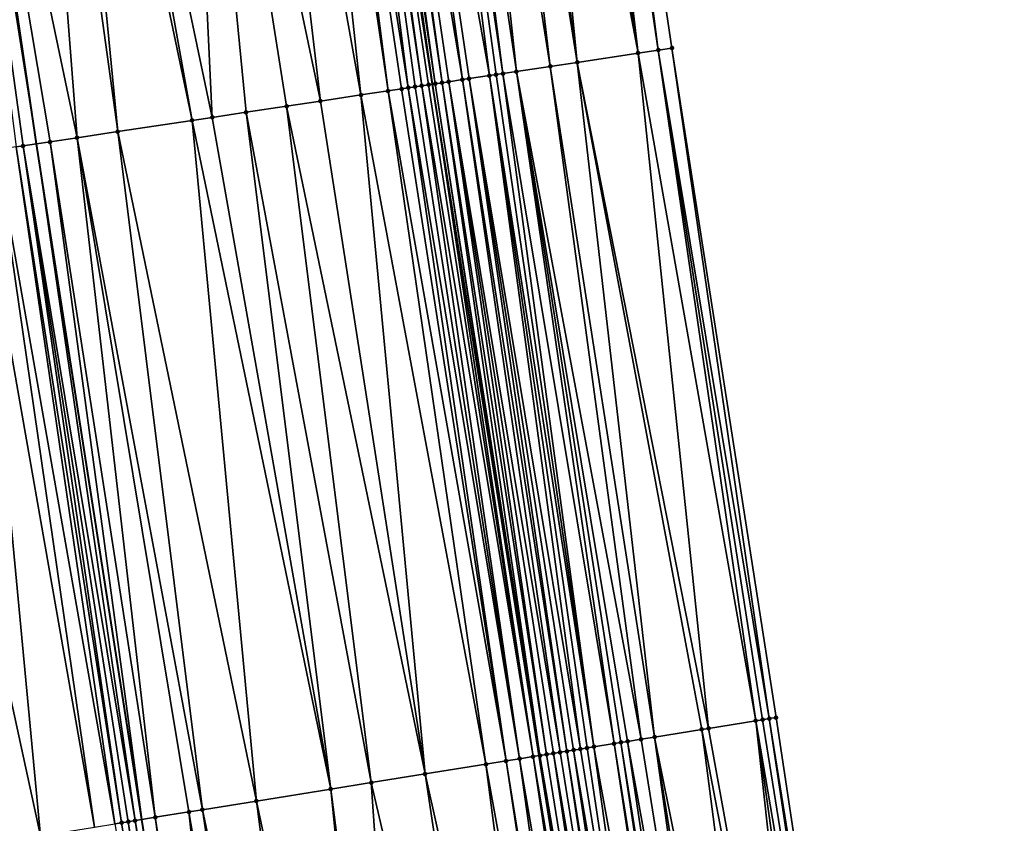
# Model space of a CAD drawing. Header units: feet. Extents: x 2004186 to 2014793, y 836912 to 864902.
# Tile 84 of 256: x 2010628 to 2010657, y 839457 to 839480. Entities that reach past the tile are written whole.
import ezdxf

# ---------------------------------------------------------------- set-up
doc = ezdxf.new("R2010")
doc.units = ezdxf.units.FT
doc.header["$LTSCALE"] = 100
doc.header["$MEASUREMENT"] = 0
for name, color, linetype, lineweight in [('EP_Travel Lane', 5, 'Continuous', 40), ('GPL_Skip Line', 2, 'Continuous', 40), ('Road Shots', 4, 'Continuous', 200), ('Road X-Section', 30, 'Continuous', 13)]:
    doc.layers.add(name, color=color, linetype=linetype, lineweight=lineweight)
doc.layers.add('I-77 SB_MM21-27-Surface-Border', color=7, linetype='Continuous')
doc.layers.add('I-77 SB_MM21-27-Surface-TIN', color=7, linetype='Continuous')

msp = doc.modelspace()

# ---------------------------------------------------------------- linework, layer by layer
at = {"layer": 'EP_Travel Lane'}
msp.add_polyline3d([(2010675.636717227, 839261.3494361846, 326.7122973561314), (2010672.354242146, 839281.0745294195, 326.5003565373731), (2010669.085670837, 839300.8000136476, 326.3018225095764), (2010665.830294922, 839320.5312028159, 326.1012947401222), (2010662.574861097, 839340.2627542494, 325.9362546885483), (2010659.319485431, 839359.9939531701, 325.7427603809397), (2010656.063860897, 839379.7266605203, 325.5966223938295), (2010652.870079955, 839399.4250746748, 325.419363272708), (2010649.726479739, 839419.1671510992, 325.2731830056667), (2010646.581515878, 839438.917807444, 325.2000509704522), (2010643.436565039, 839458.6683820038, 325.1603194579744), (2010640.309453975, 839478.3069247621, 325.1465080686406), (2010637.258685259, 839498.0143737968, 325.1346161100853), (2010634.285256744, 839517.7921440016, 325.1025003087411), (2010631.31188335, 839537.5695475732, 325.069637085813), (2010628.338570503, 839557.3465484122, 325.0835515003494), (2010625.365234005, 839577.1237158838, 325.0686312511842)], dxfattribs=at)
at = {"layer": 'GPL_Skip Line'}
msp.add_polyline3d([(2010664.098560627, 839259.445326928, 326.8211748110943), (2010660.840516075, 839279.1742020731, 326.625191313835), (2010657.582628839, 839298.9021246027, 326.4593869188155), (2010654.324393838, 839318.6321529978, 326.2020592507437), (2010651.065997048, 839338.3631610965, 326.0437381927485), (2010647.807691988, 839358.093613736, 325.8139420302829), (2010644.549120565, 839377.8256793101, 325.6831886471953), (2010641.326412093, 839397.5626936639, 325.4906434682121), (2010638.146968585, 839417.3070960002, 325.3323964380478), (2010634.974636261, 839437.0533237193, 325.2810122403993), (2010631.802343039, 839456.7993080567, 325.2339669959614), (2010628.72481108, 839476.5604939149, 325.2527992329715), (2010625.792221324, 839496.3439759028, 325.2310176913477), (2010622.909082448, 839516.1349918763, 325.2389631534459), (2010620.026045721, 839535.9253066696, 325.2180264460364), (2010617.143034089, 839555.7154491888, 325.262431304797), (2010614.259937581, 839575.5061743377, 325.2485393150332)], dxfattribs=at)
at = {"layer": 'I-77 SB_MM21-27-Surface-Border', "color": 3, "linetype": 'ByBlock', "lineweight": -2}
msp.add_polyline3d([(2010631.676201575, 839578.0426579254, 324.7779031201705), (2010634.361235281, 839558.2241436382, 324.8098900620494), (2010637.837976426, 839538.5205185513, 324.7769860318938), (2010641.116946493, 839518.7871018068, 324.7860953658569), (2010644.395867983, 839499.0540185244, 324.7989691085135), (2010647.314761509, 839479.3629469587, 324.8279164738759), (2010650.36434528, 839459.7812659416, 324.8460414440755), (2010653.339320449, 839440.0026246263, 324.8851372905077), (2010656.51172257, 839420.2559624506, 324.9747083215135), (2010659.689402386, 839400.5225252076, 325.1236929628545), (2010662.900996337, 839380.8536592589, 325.2808585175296), (2010665.96240501, 839361.0880098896, 325.4534955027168), (2010669.023398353, 839341.3248755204, 325.63304337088), (2010672.281859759, 839321.5934761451, 325.7982057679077), (2010674.948175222, 839301.7653080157, 326.0432848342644), (2010677.811161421, 839281.9737030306, 326.266326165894), (2010681.464059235, 839262.3087996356, 326.4659894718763)], dxfattribs=at)
at = {"layer": 'I-77 SB_MM21-27-Surface-TIN', "color": 128, "linetype": 'ByBlock', "lineweight": -2}
for points in [[(2010644.000045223, 839498.9963614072, 324.8204154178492), (2010643.406311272, 839498.9098744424, 324.8478878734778), (2010646.325933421, 839479.2138865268, 324.8795639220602)], [(2010644.395867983, 839499.0540185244, 324.7989691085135), (2010644.000045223, 839498.9963614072, 324.8204154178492), (2010646.91923036, 839479.303322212, 324.8458949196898)], [(2010644.000045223, 839498.9963614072, 324.8204154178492), (2010646.325933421, 839479.2138865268, 324.8795639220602), (2010646.91923036, 839479.303322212, 324.8458949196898)], [(2010644.395867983, 839499.0540185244, 324.7989691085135), (2010646.91923036, 839479.303322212, 324.8458949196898), (2010647.314761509, 839479.3629469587, 324.8279164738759)], [(2010642.614665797, 839498.794559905, 324.8896740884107), (2010641.823020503, 839498.6792441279, 324.9269455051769), (2010644.546043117, 839478.9455760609, 324.9646447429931)], [(2010643.406311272, 839498.9098744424, 324.8478878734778), (2010642.614665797, 839498.794559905, 324.8896740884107), (2010646.325933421, 839479.2138865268, 324.8795639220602)], [(2010642.614665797, 839498.794559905, 324.8896740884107), (2010644.546043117, 839478.9455760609, 324.9646447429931), (2010646.325933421, 839479.2138865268, 324.8795639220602)], [(2010640.635552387, 839498.5062716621, 324.9872227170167), (2010639.843907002, 839498.3909565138, 325.026784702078), (2010642.766152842, 839478.6772654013, 325.0488204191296)], [(2010641.427197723, 839498.6215871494, 324.9488962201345), (2010640.635552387, 839498.5062716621, 324.9872227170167), (2010643.75498087, 839478.8263262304, 324.9990267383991)], [(2010640.635552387, 839498.5062716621, 324.9872227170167), (2010642.766152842, 839478.6772654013, 325.0488204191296), (2010643.75498087, 839478.8263262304, 324.9990267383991)], [(2010641.823020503, 839498.6792441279, 324.9269455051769), (2010641.427197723, 839498.6215871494, 324.9488962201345), (2010644.546043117, 839478.9455760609, 324.9646447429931)], [(2010641.427197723, 839498.6215871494, 324.9488962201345), (2010643.75498087, 839478.8263262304, 324.9990267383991), (2010644.546043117, 839478.9455760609, 324.9646447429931)], [(2010638.458527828, 839498.1891532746, 325.0897177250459), (2010637.864793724, 839498.1026673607, 325.1210172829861), (2010641.184028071, 839478.4387675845, 325.1261986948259)], [(2010639.448084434, 839498.3332980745, 325.0434146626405), (2010638.458527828, 839498.1891532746, 325.0897177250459), (2010641.975090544, 839478.5580159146, 325.0848090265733)], [(2010638.458527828, 839498.1891532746, 325.0897177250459), (2010641.381793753, 839478.4685792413, 325.113863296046), (2010641.975090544, 839478.5580159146, 325.0848090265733)], [(2010638.458527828, 839498.1891532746, 325.0897177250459), (2010641.184028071, 839478.4387675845, 325.1261986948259), (2010641.381793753, 839478.4685792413, 325.113863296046)], [(2010639.843907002, 839498.3909565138, 325.026784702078), (2010639.448084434, 839498.3332980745, 325.0434146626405), (2010642.370621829, 839478.6176397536, 325.062590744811)], [(2010639.448084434, 839498.3332980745, 325.0434146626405), (2010642.172856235, 839478.5878275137, 325.0722021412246), (2010642.370621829, 839478.6176397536, 325.062590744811)], [(2010639.448084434, 839498.3332980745, 325.0434146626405), (2010641.975090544, 839478.5580159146, 325.0848090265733), (2010642.172856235, 839478.5878275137, 325.0722021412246)], [(2010639.843907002, 839498.3909565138, 325.026784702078), (2010642.370621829, 839478.6176397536, 325.062590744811), (2010642.766152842, 839478.6772654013, 325.0488204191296)], [(2010634.698216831, 839497.641374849, 325.1630125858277), (2010638.217546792, 839477.9915664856, 325.1886515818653), (2010636.083593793, 839497.8431932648, 325.155354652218)], [(2010636.479415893, 839497.9008549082, 325.1503943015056), (2010636.083593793, 839497.8431932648, 325.155354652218), (2010639.008608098, 839478.1108225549, 325.1834073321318)], [(2010636.083593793, 839497.8431932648, 325.155354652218), (2010638.217546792, 839477.9915664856, 325.1886515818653), (2010639.008608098, 839478.1108225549, 325.1834073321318)], [(2010637.07314933, 839497.987345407, 325.1357932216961), (2010636.479415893, 839497.9008549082, 325.1503943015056), (2010639.601904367, 839478.2002626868, 325.1705055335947)], [(2010636.479415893, 839497.9008549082, 325.1503943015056), (2010639.404138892, 839478.1704496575, 325.176431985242), (2010639.601904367, 839478.2002626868, 325.1705055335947)], [(2010636.479415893, 839497.9008549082, 325.1503943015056), (2010639.008608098, 839478.1108225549, 325.1834073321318), (2010639.404138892, 839478.1704496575, 325.176431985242)], [(2010637.07314933, 839497.987345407, 325.1357932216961), (2010639.997435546, 839478.2598872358, 325.1516041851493), (2010637.258685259, 839498.0143737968, 325.1346161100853)], [(2010637.07314933, 839497.987345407, 325.1357932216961), (2010639.799669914, 839478.2300752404, 325.162358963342), (2010639.997435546, 839478.2598872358, 325.1516041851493)], [(2010637.07314933, 839497.987345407, 325.1357932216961), (2010639.601904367, 839478.2002626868, 325.1705055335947), (2010639.799669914, 839478.2300752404, 325.162358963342)], [(2010637.468971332, 839498.0450077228, 325.1332819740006), (2010637.258685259, 839498.0143737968, 325.1346161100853), (2010640.309453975, 839478.3069247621, 325.1465080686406)], [(2010640.195201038, 839478.2897001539, 325.1451591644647), (2010640.309453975, 839478.3069247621, 325.1465080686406), (2010637.258685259, 839498.0143737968, 325.1346161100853)], [(2010640.195201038, 839478.2897001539, 325.1451591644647), (2010637.258685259, 839498.0143737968, 325.1346161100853), (2010639.997435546, 839478.2598872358, 325.1516041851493)], [(2010637.66688245, 839498.0738380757, 325.1290950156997), (2010637.468971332, 839498.0450077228, 325.1332819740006), (2010640.392966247, 839478.3195149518, 325.1474940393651)], [(2010637.468971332, 839498.0450077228, 325.1332819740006), (2010640.309453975, 839478.3069247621, 325.1465080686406), (2010640.392966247, 839478.3195149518, 325.1474940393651)], [(2010637.864793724, 839498.1026673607, 325.1210172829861), (2010637.66688245, 839498.0738380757, 325.1290950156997), (2010640.590731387, 839478.3493302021, 325.1519415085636)], [(2010637.66688245, 839498.0738380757, 325.1290950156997), (2010640.392966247, 839478.3195149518, 325.1474940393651), (2010640.590731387, 839478.3493302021, 325.1519415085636)], [(2010637.864793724, 839498.1026673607, 325.1210172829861), (2010640.788496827, 839478.3791434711, 325.1471356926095), (2010641.184028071, 839478.4387675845, 325.1261986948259)], [(2010637.864793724, 839498.1026673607, 325.1210172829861), (2010640.590731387, 839478.3493302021, 325.1519415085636), (2010640.788496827, 839478.3791434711, 325.1471356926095)], [(2010632.917017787, 839497.381894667, 325.1751824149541), (2010637.030955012, 839477.812681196, 325.1909804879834), (2010634.698216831, 839497.641374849, 325.1630125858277)], [(2010634.698216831, 839497.641374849, 325.1630125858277), (2010637.030955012, 839477.812681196, 325.1909804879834), (2010638.217546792, 839477.9915664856, 325.1886515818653)], [(2010632.917017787, 839497.381894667, 325.1751824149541), (2010629.750441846, 839496.9205956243, 325.1933907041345), (2010633.866709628, 839477.335657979, 325.216907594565)], [(2010632.917017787, 839497.381894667, 325.1751824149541), (2010636.042128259, 839477.6636119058, 325.2012546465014), (2010637.030955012, 839477.812681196, 325.1909804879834)], [(2010632.917017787, 839497.381894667, 325.1751824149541), (2010634.855536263, 839477.4847280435, 325.2102504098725), (2010636.042128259, 839477.6636119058, 325.2012546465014)], [(2010632.917017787, 839497.381894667, 325.1751824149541), (2010633.866709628, 839477.335657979, 325.216907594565), (2010634.855536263, 839477.4847280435, 325.2102504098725)], [(2010628.365064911, 839496.7187770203, 325.2003629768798), (2010625.792221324, 839496.3439759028, 325.2310176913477), (2010629.91140311, 839476.7393775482, 325.2427361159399)], [(2010629.156708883, 839496.8341018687, 325.1961308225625), (2010628.365064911, 839496.7187770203, 325.2003629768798), (2010631.09799519, 839476.9182608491, 325.2311188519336)], [(2010628.365064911, 839496.7187770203, 325.2003629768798), (2010629.91140311, 839476.7393775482, 325.2427361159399), (2010631.09799519, 839476.9182608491, 325.2311188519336)], [(2010629.750441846, 839496.9205956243, 325.1933907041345), (2010629.156708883, 839496.8341018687, 325.1961308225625), (2010633.273413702, 839477.2462155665, 325.2191583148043)], [(2010629.156708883, 839496.8341018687, 325.1961308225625), (2010631.09799519, 839476.9182608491, 325.2311188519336), (2010633.273413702, 839477.2462155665, 325.2191583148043)], [(2010629.750441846, 839496.9205956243, 325.1933907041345), (2010633.273413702, 839477.2462155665, 325.2191583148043), (2010633.866709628, 839477.335657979, 325.216907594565)], [(2010625.594310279, 839496.3151450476, 325.233375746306), (2010628.72481108, 839476.5604939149, 325.2527992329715), (2010625.792221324, 839496.3439759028, 325.2310176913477)], [(2010625.594310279, 839496.3151450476, 325.233375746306), (2010628.329280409, 839476.5008660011, 325.255986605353), (2010628.72481108, 839476.5604939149, 325.2527992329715)], [(2010625.594310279, 839496.3151450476, 325.233375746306), (2010628.131514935, 839476.4710529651, 325.2618809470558), (2010628.329280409, 839476.5008660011, 325.255986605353)], [(2010629.91140311, 839476.7393775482, 325.2427361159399), (2010625.792221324, 839496.3439759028, 325.2310176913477), (2010629.120341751, 839476.6201218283, 325.2496118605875)], [(2010629.120341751, 839476.6201218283, 325.2496118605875), (2010625.792221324, 839496.3439759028, 325.2310176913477), (2010628.72481108, 839476.5604939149, 325.2527992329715)], [(2010646.325933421, 839479.2138865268, 324.8795639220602), (2010644.546043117, 839478.9455760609, 324.9646447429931), (2010648.389661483, 839459.4640532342, 324.9419933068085)], [(2010646.91923036, 839479.303322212, 324.8458949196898), (2010646.325933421, 839479.2138865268, 324.8795639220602), (2010649.771940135, 839459.6861021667, 324.874947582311)], [(2010646.325933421, 839479.2138865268, 324.8795639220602), (2010648.389661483, 839459.4640532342, 324.9419933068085), (2010649.771940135, 839459.6861021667, 324.874947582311)], [(2010647.314761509, 839479.3629469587, 324.8279164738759), (2010646.91923036, 839479.303322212, 324.8458949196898), (2010650.166876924, 839459.7495445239, 324.8551596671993)], [(2010646.91923036, 839479.303322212, 324.8458949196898), (2010649.969408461, 839459.717823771, 324.8664349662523), (2010650.166876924, 839459.7495445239, 324.8551596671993)], [(2010646.91923036, 839479.303322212, 324.8458949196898), (2010649.771940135, 839459.6861021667, 324.874947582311), (2010649.969408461, 839459.717823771, 324.8664349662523)], [(2010647.314761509, 839479.3629469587, 324.8279164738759), (2010650.166876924, 839459.7495445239, 324.8551596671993), (2010650.36434528, 839459.7812659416, 324.8460414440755)], [(2010643.75498087, 839478.8263262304, 324.9990267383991), (2010642.766152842, 839478.6772654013, 325.0488204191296), (2010646.414977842, 839459.1468395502, 325.0347765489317)], [(2010644.546043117, 839478.9455760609, 324.9646447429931), (2010643.75498087, 839478.8263262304, 324.9990267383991), (2010646.809914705, 839459.2102814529, 325.0135135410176)], [(2010643.75498087, 839478.8263262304, 324.9990267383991), (2010646.414977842, 839459.1468395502, 325.0347765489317), (2010646.809914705, 839459.2102814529, 325.0135135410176)], [(2010644.546043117, 839478.9455760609, 324.9646447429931), (2010648.192193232, 839459.4323311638, 324.9489933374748), (2010648.389661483, 839459.4640532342, 324.9419933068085)], [(2010644.546043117, 839478.9455760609, 324.9646447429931), (2010646.809914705, 839459.2102814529, 325.0135135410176), (2010648.192193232, 839459.4323311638, 324.9489933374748)], [(2010641.975090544, 839478.5580159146, 325.0848090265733), (2010641.381793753, 839478.4685792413, 325.113863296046), (2010644.637762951, 839458.8613448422, 325.1105194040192)], [(2010642.172856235, 839478.5878275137, 325.0722021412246), (2010641.975090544, 839478.5580159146, 325.0848090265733), (2010645.032699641, 839458.9247878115, 325.0927170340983)], [(2010641.975090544, 839478.5580159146, 325.0848090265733), (2010644.835231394, 839458.8930657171, 325.0996400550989), (2010645.032699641, 839458.9247878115, 325.0927170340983)], [(2010641.975090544, 839478.5580159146, 325.0848090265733), (2010644.637762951, 839458.8613448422, 325.1105194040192), (2010644.835231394, 839458.8930657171, 325.0996400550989)], [(2010642.370621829, 839478.6176397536, 325.062590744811), (2010642.172856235, 839478.5878275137, 325.0722021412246), (2010645.032699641, 839458.9247878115, 325.0927170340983)], [(2010642.766152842, 839478.6772654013, 325.0488204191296), (2010642.370621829, 839478.6176397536, 325.062590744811), (2010645.625104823, 839459.0199513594, 325.0630737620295)], [(2010642.370621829, 839478.6176397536, 325.062590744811), (2010645.032699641, 839458.9247878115, 325.0927170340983), (2010645.625104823, 839459.0199513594, 325.0630737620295)], [(2010642.766152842, 839478.6772654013, 325.0488204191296), (2010646.020041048, 839459.0833972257, 325.054670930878), (2010646.414977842, 839459.1468395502, 325.0347765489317)], [(2010642.766152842, 839478.6772654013, 325.0488204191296), (2010645.822572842, 839459.0516748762, 325.0607662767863), (2010646.020041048, 839459.0833972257, 325.054670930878)], [(2010642.766152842, 839478.6772654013, 325.0488204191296), (2010645.625104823, 839459.0199513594, 325.0630737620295), (2010645.822572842, 839459.0516748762, 325.0607662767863)], [(2010639.997435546, 839478.2598872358, 325.1516041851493), (2010639.799669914, 839478.2300752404, 325.162358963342), (2010642.860548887, 839458.5758449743, 325.1695219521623)], [(2010640.195201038, 839478.2897001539, 325.1451591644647), (2010639.997435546, 839478.2598872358, 325.1516041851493), (2010643.25548534, 839458.6392894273, 325.156533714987)], [(2010639.997435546, 839478.2598872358, 325.1516041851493), (2010642.860548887, 839458.5758449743, 325.1695219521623), (2010643.25548534, 839458.6392894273, 325.156533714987)], [(2010640.195201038, 839478.2897001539, 325.1451591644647), (2010643.25548534, 839458.6392894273, 325.156533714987), (2010640.309453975, 839478.3069247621, 325.1465080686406)], [(2010640.392966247, 839478.3195149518, 325.1474940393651), (2010640.309453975, 839478.3069247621, 325.1465080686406), (2010643.436565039, 839458.6683820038, 325.1603194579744)], [(2010643.25548534, 839458.6392894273, 325.156533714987), (2010643.436565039, 839458.6683820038, 325.1603194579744), (2010640.309453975, 839478.3069247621, 325.1465080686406)], [(2010640.590731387, 839478.3493302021, 325.1519415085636), (2010640.392966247, 839478.3195149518, 325.1474940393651), (2010643.45295304, 839458.6710149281, 325.1606620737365)], [(2010640.392966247, 839478.3195149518, 325.1474940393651), (2010643.436565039, 839458.6683820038, 325.1603194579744), (2010643.45295304, 839458.6710149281, 325.1606620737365)], [(2010640.788496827, 839478.3791434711, 325.1471356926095), (2010640.590731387, 839478.3493302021, 325.1519415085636), (2010643.650420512, 839458.7027418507, 325.1694035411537)], [(2010640.590731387, 839478.3493302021, 325.1519415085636), (2010643.45295304, 839458.6710149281, 325.1606620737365), (2010643.650420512, 839458.7027418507, 325.1694035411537)], [(2010641.184028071, 839478.4387675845, 325.1261986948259), (2010640.788496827, 839478.3791434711, 325.1471356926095), (2010644.045357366, 839458.7661838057, 325.1483102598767)], [(2010640.788496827, 839478.3791434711, 325.1471356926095), (2010643.847888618, 839458.7344648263, 325.1653393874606), (2010644.045357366, 839458.7661838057, 325.1483102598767)], [(2010640.788496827, 839478.3791434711, 325.1471356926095), (2010643.650420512, 839458.7027418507, 325.1694035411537), (2010643.847888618, 839458.7344648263, 325.1653393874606)], [(2010641.381793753, 839478.4685792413, 325.113863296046), (2010641.184028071, 839478.4387675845, 325.1261986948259), (2010644.242825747, 839458.7979050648, 325.1386770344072)], [(2010641.184028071, 839478.4387675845, 325.1261986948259), (2010644.045357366, 839458.7661838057, 325.1483102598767), (2010644.242825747, 839458.7979050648, 325.1386770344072)], [(2010641.381793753, 839478.4685792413, 325.113863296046), (2010644.440294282, 839458.8296253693, 325.12594770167), (2010644.637762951, 839458.8613448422, 325.1105194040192)], [(2010641.381793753, 839478.4685792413, 325.113863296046), (2010644.242825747, 839458.7979050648, 325.1386770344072), (2010644.440294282, 839458.8296253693, 325.12594770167)], [(2010638.217546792, 839477.9915664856, 325.1886515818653), (2010637.030955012, 839477.812681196, 325.1909804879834), (2010640.095997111, 839458.1317126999, 325.1919761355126)], [(2010639.008608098, 839478.1108225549, 325.1834073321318), (2010638.217546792, 839477.9915664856, 325.1886515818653), (2010641.873208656, 839458.417228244, 325.183832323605)], [(2010638.217546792, 839477.9915664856, 325.1886515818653), (2010640.095997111, 839458.1317126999, 325.1919761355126), (2010641.873208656, 839458.417228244, 325.183832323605)], [(2010639.404138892, 839478.1704496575, 325.176431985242), (2010639.008608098, 839478.1108225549, 325.1834073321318), (2010642.465612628, 839458.5123993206, 325.1786154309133)], [(2010639.008608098, 839478.1108225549, 325.1834073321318), (2010641.873208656, 839458.417228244, 325.183832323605), (2010642.465612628, 839458.5123993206, 325.1786154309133)], [(2010639.601904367, 839478.2002626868, 325.1705055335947), (2010639.404138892, 839478.1704496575, 325.176431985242), (2010642.465612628, 839458.5123993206, 325.1786154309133)], [(2010639.799669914, 839478.2300752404, 325.162358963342), (2010639.601904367, 839478.2002626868, 325.1705055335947), (2010642.860548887, 839458.5758449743, 325.1695219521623)], [(2010639.601904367, 839478.2002626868, 325.1705055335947), (2010642.465612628, 839458.5123993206, 325.1786154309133), (2010642.860548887, 839458.5758449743, 325.1695219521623)], [(2010637.030955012, 839477.812681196, 325.1909804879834), (2010636.042128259, 839477.6636119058, 325.2012546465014), (2010640.095997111, 839458.1317126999, 325.1919761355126)], [(2010633.866709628, 839477.335657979, 325.216907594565), (2010637.331445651, 839457.6875784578, 325.2080461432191), (2010634.855536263, 839477.4847280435, 325.2102504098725)], [(2010634.855536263, 839477.4847280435, 325.2102504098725), (2010638.516253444, 839457.8779215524, 325.2006659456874), (2010636.042128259, 839477.6636119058, 325.2012546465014)], [(2010634.855536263, 839477.4847280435, 325.2102504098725), (2010637.331445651, 839457.6875784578, 325.2080461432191), (2010638.516253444, 839457.8779215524, 325.2006659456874)], [(2010636.042128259, 839477.6636119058, 325.2012546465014), (2010638.516253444, 839457.8779215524, 325.2006659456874), (2010640.095997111, 839458.1317126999, 325.1919761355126)], [(2010633.273413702, 839477.2462155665, 325.2191583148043), (2010631.09799519, 839476.9182608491, 325.2311188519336), (2010635.159298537, 839457.3386129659, 325.211351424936)], [(2010633.866709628, 839477.335657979, 325.216907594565), (2010633.273413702, 839477.2462155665, 325.2191583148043), (2010637.331445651, 839457.6875784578, 325.2080461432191)], [(2010633.273413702, 839477.2462155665, 325.2191583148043), (2010635.159298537, 839457.3386129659, 325.211351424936), (2010637.331445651, 839457.6875784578, 325.2080461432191)], [(2010631.09799519, 839476.9182608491, 325.2311188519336), (2010629.91140311, 839476.7393775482, 325.2427361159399), (2010633.579554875, 839457.0848217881, 325.2199432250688)], [(2010631.09799519, 839476.9182608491, 325.2311188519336), (2010633.579554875, 839457.0848217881, 325.2199432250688), (2010635.159298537, 839457.3386129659, 325.211351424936)], [(2010628.329280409, 839476.5008660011, 325.255986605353), (2010631.604875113, 839456.7675839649, 325.2344100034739), (2010628.72481108, 839476.5604939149, 325.2527992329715)], [(2010629.120341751, 839476.6201218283, 325.2496118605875), (2010628.72481108, 839476.5604939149, 325.2527992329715), (2010631.802343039, 839456.7993080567, 325.2339669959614)], [(2010631.604875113, 839456.7675839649, 325.2344100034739), (2010631.802343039, 839456.7993080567, 325.2339669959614), (2010628.72481108, 839476.5604939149, 325.2527992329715)], [(2010629.91140311, 839476.7393775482, 325.2427361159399), (2010629.120341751, 839476.6201218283, 325.2496118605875), (2010632.197278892, 839456.8627562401, 325.2330809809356)], [(2010629.120341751, 839476.6201218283, 325.2496118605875), (2010631.802343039, 839456.7993080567, 325.2339669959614), (2010632.197278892, 839456.8627562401, 325.2330809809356)], [(2010629.91140311, 839476.7393775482, 325.2427361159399), (2010633.184618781, 839457.0213751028, 325.2256890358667), (2010633.579554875, 839457.0848217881, 325.2199432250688)], [(2010629.91140311, 839476.7393775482, 325.2427361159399), (2010632.197278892, 839456.8627562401, 325.2330809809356), (2010633.184618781, 839457.0213751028, 325.2256890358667)], [(2010626.944923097, 839476.292168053, 325.2659731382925), (2010624.57173954, 839475.9343974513, 325.2705255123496), (2010628.840323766, 839456.3234490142, 325.2481813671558)], [(2010627.538218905, 839476.3816112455, 325.267366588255), (2010626.944923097, 839476.292168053, 325.2659731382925), (2010630.420066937, 839456.5772432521, 325.2495175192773)], [(2010626.944923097, 839476.292168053, 325.2659731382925), (2010628.840323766, 839456.3234490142, 325.2481813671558), (2010630.420066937, 839456.5772432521, 325.2495175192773)], [(2010628.131514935, 839476.4710529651, 325.2618809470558), (2010627.538218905, 839476.3816112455, 325.267366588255), (2010631.012470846, 839456.6724147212, 325.2455740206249)], [(2010627.538218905, 839476.3816112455, 325.267366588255), (2010630.420066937, 839456.5772432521, 325.2495175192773), (2010631.012470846, 839456.6724147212, 325.2455740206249)], [(2010628.329280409, 839476.5008660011, 325.255986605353), (2010628.131514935, 839476.4710529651, 325.2618809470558), (2010631.209938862, 839456.7041382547, 325.2433201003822)], [(2010628.131514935, 839476.4710529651, 325.2618809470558), (2010631.012470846, 839456.6724147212, 325.2455740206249), (2010631.209938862, 839456.7041382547, 325.2433201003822)], [(2010628.329280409, 839476.5008660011, 325.255986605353), (2010631.407407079, 839456.7358605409, 325.2370193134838), (2010631.604875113, 839456.7675839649, 325.2344100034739)], [(2010628.329280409, 839476.5008660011, 325.255986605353), (2010631.209938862, 839456.7041382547, 325.2433201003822), (2010631.407407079, 839456.7358605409, 325.2370193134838)], [(2010624.57173954, 839475.9343974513, 325.2705255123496), (2010627.65551618, 839456.1331046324, 325.2513849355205), (2010628.840323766, 839456.3234490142, 325.2481813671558)], [(2010649.771940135, 839459.6861021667, 324.874947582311), (2010648.389661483, 839459.4640532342, 324.9419933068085), (2010651.95701505, 839439.7807421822, 324.9555473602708)], [(2010649.969408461, 839459.717823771, 324.8664349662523), (2010649.771940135, 839459.6861021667, 324.874947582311), (2010653.141848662, 839439.9709245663, 324.8942295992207)], [(2010649.771940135, 839459.6861021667, 324.874947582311), (2010652.549431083, 839439.8758381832, 324.9266978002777), (2010653.141848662, 839439.9709245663, 324.8942295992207)], [(2010649.771940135, 839459.6861021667, 324.874947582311), (2010651.95701505, 839439.7807421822, 324.9555473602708), (2010652.549431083, 839439.8758381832, 324.9266978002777)], [(2010650.166876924, 839459.7495445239, 324.8551596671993), (2010649.969408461, 839459.717823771, 324.8664349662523), (2010653.141848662, 839439.9709245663, 324.8942295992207)], [(2010650.36434528, 839459.7812659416, 324.8460414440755), (2010650.166876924, 839459.7495445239, 324.8551596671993), (2010653.339320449, 839440.0026246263, 324.8851372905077)], [(2010650.166876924, 839459.7495445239, 324.8551596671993), (2010653.141848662, 839439.9709245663, 324.8942295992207), (2010653.339320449, 839440.0026246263, 324.8851372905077)], [(2010648.192193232, 839459.4323311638, 324.9489933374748), (2010646.809914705, 839459.2102814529, 325.0135135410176), (2010650.772183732, 839439.5905455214, 325.0114935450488)], [(2010648.389661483, 839459.4640532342, 324.9419933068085), (2010648.192193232, 839459.4323311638, 324.9489933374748), (2010651.95701505, 839439.7807421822, 324.9555473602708)], [(2010648.192193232, 839459.4323311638, 324.9489933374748), (2010650.772183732, 839439.5905455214, 325.0114935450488), (2010651.95701505, 839439.7807421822, 324.9555473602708)], [(2010645.625104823, 839459.0199513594, 325.0630737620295), (2010645.032699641, 839458.9247878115, 325.0927170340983), (2010648.599992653, 839439.2418536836, 325.1148295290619)], [(2010645.822572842, 839459.0516748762, 325.0607662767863), (2010645.625104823, 839459.0199513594, 325.0630737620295), (2010648.797464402, 839439.2735539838, 325.1058274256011)], [(2010645.625104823, 839459.0199513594, 325.0630737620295), (2010648.599992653, 839439.2418536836, 325.1148295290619), (2010648.797464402, 839439.2735539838, 325.1058274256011)], [(2010646.020041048, 839459.0833972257, 325.054670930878), (2010645.822572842, 839459.0516748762, 325.0607662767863), (2010648.994934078, 839439.3052671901, 325.1016811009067)], [(2010645.822572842, 839459.0516748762, 325.0607662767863), (2010648.797464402, 839439.2735539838, 325.1058274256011), (2010648.994934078, 839439.3052671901, 325.1016811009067)], [(2010646.414977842, 839459.1468395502, 325.0347765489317), (2010646.020041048, 839459.0833972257, 325.054670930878), (2010649.587351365, 839439.4003553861, 325.0698950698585)], [(2010646.020041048, 839459.0833972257, 325.054670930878), (2010648.994934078, 839439.3052671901, 325.1016811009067), (2010649.587351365, 839439.4003553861, 325.0698950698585)], [(2010646.809914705, 839459.2102814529, 325.0135135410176), (2010646.414977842, 839459.1468395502, 325.0347765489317), (2010649.587351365, 839439.4003553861, 325.0698950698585)], [(2010646.809914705, 839459.2102814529, 325.0135135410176), (2010649.982296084, 839439.4637483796, 325.0490289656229), (2010650.772183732, 839439.5905455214, 325.0114935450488)], [(2010646.809914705, 839459.2102814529, 325.0135135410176), (2010649.587351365, 839439.4003553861, 325.0698950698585), (2010649.982296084, 839439.4637483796, 325.0490289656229)], [(2010643.25548534, 839458.6392894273, 325.156533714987), (2010646.581515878, 839438.917807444, 325.2000509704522), (2010643.436565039, 839458.6683820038, 325.1603194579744)], [(2010643.45295304, 839458.6710149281, 325.1606620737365), (2010643.436565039, 839458.6683820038, 325.1603194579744), (2010646.625276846, 839438.9248402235, 325.2009153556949)], [(2010646.625276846, 839438.9248402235, 325.2009153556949), (2010643.436565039, 839458.6683820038, 325.1603194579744), (2010646.581515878, 839438.917807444, 325.2000509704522)], [(2010643.650420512, 839458.7027418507, 325.1694035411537), (2010643.45295304, 839458.6710149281, 325.1606620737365), (2010646.82274208, 839438.9565810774, 325.2071709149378)], [(2010643.45295304, 839458.6710149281, 325.1606620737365), (2010646.625276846, 839438.9248402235, 325.2009153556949), (2010646.82274208, 839438.9565810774, 325.2071709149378)], [(2010643.847888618, 839458.7344648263, 325.1653393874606), (2010643.650420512, 839458.7027418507, 325.1694035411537), (2010646.82274208, 839438.9565810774, 325.2071709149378)], [(2010644.045357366, 839458.7661838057, 325.1483102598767), (2010643.847888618, 839458.7344648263, 325.1653393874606), (2010647.217683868, 839439.0199923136, 325.1931683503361)], [(2010643.847888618, 839458.7344648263, 325.1653393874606), (2010646.82274208, 839438.9565810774, 325.2071709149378), (2010647.217683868, 839439.0199923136, 325.1931683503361)], [(2010644.242825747, 839458.7979050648, 325.1386770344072), (2010644.045357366, 839458.7661838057, 325.1483102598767), (2010647.217683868, 839439.0199923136, 325.1931683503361)], [(2010644.440294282, 839458.8296253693, 325.12594770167), (2010644.242825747, 839458.7979050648, 325.1386770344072), (2010647.415155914, 839439.0516907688, 325.1834721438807)], [(2010644.242825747, 839458.7979050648, 325.1386770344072), (2010647.217683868, 839439.0199923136, 325.1931683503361), (2010647.415155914, 839439.0516907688, 325.1834721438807)], [(2010644.637762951, 839458.8613448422, 325.1105194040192), (2010644.440294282, 839458.8296253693, 325.12594770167), (2010647.810103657, 839439.115064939, 325.1555240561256)], [(2010644.440294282, 839458.8296253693, 325.12594770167), (2010647.415155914, 839439.0516907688, 325.1834721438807), (2010647.810103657, 839439.115064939, 325.1555240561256)], [(2010644.835231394, 839458.8930657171, 325.0996400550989), (2010644.637762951, 839458.8613448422, 325.1105194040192), (2010647.810103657, 839439.115064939, 325.1555240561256)], [(2010645.032699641, 839458.9247878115, 325.0927170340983), (2010644.835231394, 839458.8930657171, 325.0996400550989), (2010647.810103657, 839439.115064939, 325.1555240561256)], [(2010645.032699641, 839458.9247878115, 325.0927170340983), (2010647.810103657, 839439.115064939, 325.1555240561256), (2010648.599992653, 839439.2418536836, 325.1148295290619)], [(2010641.873208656, 839458.417228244, 325.183832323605), (2010640.095997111, 839458.1317126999, 325.1919761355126), (2010644.453114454, 839438.5759698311, 325.2370732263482)], [(2010642.465612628, 839458.5123993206, 325.1786154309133), (2010641.873208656, 839458.417228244, 325.183832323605), (2010645.440456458, 839438.7345755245, 325.2312634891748)], [(2010641.873208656, 839458.417228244, 325.183832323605), (2010644.453114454, 839438.5759698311, 325.2370732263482), (2010645.440456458, 839438.7345755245, 325.2312634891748)], [(2010642.860548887, 839458.5758449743, 325.1695219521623), (2010642.465612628, 839458.5123993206, 325.1786154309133), (2010645.637925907, 839438.7662901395, 325.2276471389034)], [(2010642.465612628, 839458.5123993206, 325.1786154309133), (2010645.440456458, 839438.7345755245, 325.2312634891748), (2010645.637925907, 839438.7662901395, 325.2276471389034)], [(2010643.25548534, 839458.6392894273, 325.156533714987), (2010642.860548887, 839458.5758449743, 325.1695219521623), (2010646.230338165, 839438.8614096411, 325.2076392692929)], [(2010642.860548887, 839458.5758449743, 325.1695219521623), (2010645.637925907, 839438.7662901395, 325.2276471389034), (2010646.230338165, 839438.8614096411, 325.2076392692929)], [(2010643.25548534, 839458.6392894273, 325.156533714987), (2010646.427810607, 839438.8931056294, 325.1970149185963), (2010646.581515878, 839438.917807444, 325.2000509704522)], [(2010643.25548534, 839458.6392894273, 325.156533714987), (2010646.230338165, 839438.8614096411, 325.2076392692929), (2010646.427810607, 839438.8931056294, 325.1970149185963)], [(2010640.095997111, 839458.1317126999, 325.1919761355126), (2010638.516253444, 839457.8779215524, 325.2006659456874), (2010643.070836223, 839438.353918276, 325.2438583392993)], [(2010640.095997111, 839458.1317126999, 325.1919761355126), (2010643.070836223, 839438.353918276, 325.2438583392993), (2010644.453114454, 839438.5759698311, 325.2370732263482)], [(2010638.516253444, 839457.8779215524, 325.2006659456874), (2010637.331445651, 839457.6875784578, 325.2080461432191), (2010639.911342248, 839437.8463773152, 325.2614178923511)], [(2010638.516253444, 839457.8779215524, 325.2006659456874), (2010639.911342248, 839437.8463773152, 325.2614178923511), (2010643.070836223, 839438.353918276, 325.2438583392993)], [(2010637.331445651, 839457.6875784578, 325.2080461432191), (2010635.159298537, 839457.3386129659, 325.211351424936), (2010639.31893876, 839437.7512032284, 325.2608889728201)], [(2010637.331445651, 839457.6875784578, 325.2080461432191), (2010639.31893876, 839437.7512032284, 325.2608889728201), (2010639.911342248, 839437.8463773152, 325.2614178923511)], [(2010633.579554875, 839457.0848217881, 325.2199432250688), (2010637.739194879, 839437.4974134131, 325.2623943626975), (2010635.159298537, 839457.3386129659, 325.211351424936)], [(2010635.159298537, 839457.3386129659, 325.211351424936), (2010637.739194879, 839437.4974134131, 325.2623943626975), (2010639.31893876, 839437.7512032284, 325.2608889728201)], [(2010633.184618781, 839457.0213751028, 325.2256890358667), (2010632.197278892, 839456.8627562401, 325.2330809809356), (2010635.369573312, 839437.1167644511, 325.2781068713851)], [(2010633.579554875, 839457.0848217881, 325.2199432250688), (2010633.184618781, 839457.0213751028, 325.2256890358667), (2010636.554385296, 839437.3070814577, 325.2674384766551)], [(2010633.184618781, 839457.0213751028, 325.2256890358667), (2010635.369573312, 839437.1167644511, 325.2781068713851), (2010636.554385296, 839437.3070814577, 325.2674384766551)], [(2010633.579554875, 839457.0848217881, 325.2199432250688), (2010636.554385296, 839437.3070814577, 325.2674384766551), (2010637.739194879, 839437.4974134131, 325.2623943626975)], [(2010631.209938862, 839456.7041382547, 325.2433201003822), (2010631.012470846, 839456.6724147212, 325.2455740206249), (2010634.382229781, 839436.958168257, 325.2874904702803)], [(2010631.407407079, 839456.7358605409, 325.2370193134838), (2010631.209938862, 839456.7041382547, 325.2433201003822), (2010634.382229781, 839436.958168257, 325.2874904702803)], [(2010631.604875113, 839456.7675839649, 325.2344100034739), (2010631.407407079, 839456.7358605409, 325.2370193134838), (2010634.579699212, 839436.9898829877, 325.283917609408)], [(2010631.407407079, 839456.7358605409, 325.2370193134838), (2010634.382229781, 839436.958168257, 325.2874904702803), (2010634.579699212, 839436.9898829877, 325.283917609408)], [(2010631.604875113, 839456.7675839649, 325.2344100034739), (2010634.974636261, 839437.0533237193, 325.2810122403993), (2010631.802343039, 839456.7993080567, 325.2339669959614)], [(2010631.604875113, 839456.7675839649, 325.2344100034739), (2010634.579699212, 839436.9898829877, 325.283917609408), (2010634.974636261, 839437.0533237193, 325.2810122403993)], [(2010632.197278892, 839456.8627562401, 325.2330809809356), (2010631.802343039, 839456.7993080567, 325.2339669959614), (2010634.974636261, 839437.0533237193, 325.2810122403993)], [(2010632.197278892, 839456.8627562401, 325.2330809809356), (2010634.974636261, 839437.0533237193, 325.2810122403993), (2010635.369573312, 839437.1167644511, 325.2781068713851)]]:
    msp.add_3dface(points, dxfattribs=at)
at = {"layer": 'Road Shots', "lineweight": 100}
for p in [(2010646.325933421, 839479.2138865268, 324.8795639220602), (2010646.91923036, 839479.303322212, 324.8458949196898), (2010647.314761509, 839479.3629469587, 324.8279164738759), (2010643.75498087, 839478.8263262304, 324.9990267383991), (2010644.546043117, 839478.9455760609, 324.9646447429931), (2010641.975090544, 839478.5580159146, 325.0848090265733), (2010642.172856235, 839478.5878275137, 325.0722021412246), (2010642.370621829, 839478.6176397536, 325.062590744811), (2010642.766152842, 839478.6772654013, 325.0488204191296), (2010639.997435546, 839478.2598872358, 325.1516041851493), (2010640.195201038, 839478.2897001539, 325.1451591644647), (2010640.392966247, 839478.3195149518, 325.1474940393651), (2010640.590731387, 839478.3493302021, 325.1519415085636), (2010640.788496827, 839478.3791434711, 325.1471356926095), (2010641.184028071, 839478.4387675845, 325.1261986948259), (2010641.381793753, 839478.4685792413, 325.113863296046), (2010638.217546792, 839477.9915664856, 325.1886515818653), (2010639.008608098, 839478.1108225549, 325.1834073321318), (2010639.404138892, 839478.1704496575, 325.176431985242), (2010639.601904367, 839478.2002626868, 325.1705055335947), (2010639.799669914, 839478.2300752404, 325.162358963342), (2010637.030955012, 839477.812681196, 325.1909804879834), (2010634.855536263, 839477.4847280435, 325.2102504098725), (2010636.042128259, 839477.6636119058, 325.2012546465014), (2010633.273413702, 839477.2462155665, 325.2191583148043), (2010633.866709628, 839477.335657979, 325.216907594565), (2010631.09799519, 839476.9182608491, 325.2311188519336), (2010629.120341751, 839476.6201218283, 325.2496118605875), (2010629.91140311, 839476.7393775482, 325.2427361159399), (2010628.329280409, 839476.5008660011, 325.255986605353), (2010649.771940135, 839459.6861021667, 324.874947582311), (2010649.969408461, 839459.717823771, 324.8664349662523), (2010650.166876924, 839459.7495445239, 324.8551596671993), (2010650.36434528, 839459.7812659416, 324.8460414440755), (2010648.192193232, 839459.4323311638, 324.9489933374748), (2010648.389661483, 839459.4640532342, 324.9419933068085), (2010645.625104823, 839459.0199513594, 325.0630737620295), (2010645.822572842, 839459.0516748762, 325.0607662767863), (2010646.020041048, 839459.0833972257, 325.054670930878), (2010646.414977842, 839459.1468395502, 325.0347765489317), (2010646.809914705, 839459.2102814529, 325.0135135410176), (2010643.45295304, 839458.6710149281, 325.1606620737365), (2010643.650420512, 839458.7027418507, 325.1694035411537), (2010643.847888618, 839458.7344648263, 325.1653393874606), (2010644.045357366, 839458.7661838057, 325.1483102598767), (2010644.242825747, 839458.7979050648, 325.1386770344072), (2010644.440294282, 839458.8296253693, 325.12594770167), (2010644.637762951, 839458.8613448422, 325.1105194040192), (2010644.835231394, 839458.8930657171, 325.0996400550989), (2010645.032699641, 839458.9247878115, 325.0927170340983), (2010641.873208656, 839458.417228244, 325.183832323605), (2010642.465612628, 839458.5123993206, 325.1786154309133), (2010642.860548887, 839458.5758449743, 325.1695219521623), (2010643.25548534, 839458.6392894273, 325.156533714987), (2010640.095997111, 839458.1317126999, 325.1919761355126), (2010638.516253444, 839457.8779215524, 325.2006659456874), (2010637.331445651, 839457.6875784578, 325.2080461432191), (2010635.159298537, 839457.3386129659, 325.211351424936), (2010633.184618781, 839457.0213751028, 325.2256890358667), (2010633.579554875, 839457.0848217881, 325.2199432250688), (2010631.209938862, 839456.7041382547, 325.2433201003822), (2010631.407407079, 839456.7358605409, 325.2370193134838), (2010631.604875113, 839456.7675839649, 325.2344100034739), (2010632.197278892, 839456.8627562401, 325.2330809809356)]:
    msp.add_point(p, dxfattribs=at)
at = {"layer": 'Road X-Section', "extrusion": (0.1490714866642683, -0.9888263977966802, 0.0002165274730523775), "elevation": -530369.0997843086, "flags": 128}
msp.add_lwpolyline([(2113275.627694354, 440.1619745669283), (2113277.427694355, 440.1862873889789), (2113278.227694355, 440.1930064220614), (2113279.027694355, 440.2068344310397), (2113279.227694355, 440.2076394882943), (2113279.427694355, 440.2045133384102), (2113279.627694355, 440.1968915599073), (2113279.827694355, 440.1936906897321), (2113280.027694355, 440.2008791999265), (2113280.227694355, 440.2116438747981), (2113280.427694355, 440.219896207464), (2113280.627694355, 440.2218227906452), (2113280.827694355, 440.2180846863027), (2113281.227694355, 440.2171866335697), (2113281.627694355, 440.2159214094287), (2113282.427694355, 440.202054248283), (2113283.027694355, 440.1963613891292), (2113283.427694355, 440.1917995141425), (2113284.027694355, 440.1839723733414), (2113284.827694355, 440.1787535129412), (2113285.427694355, 440.1741085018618), (2113286.227694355, 440.1657620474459), (2113287.227694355, 440.1601128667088), (2113288.227694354, 440.1546568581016), (2113289.027694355, 440.1541269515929), (2113290.027694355, 440.1501600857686), (2113290.427694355, 440.1482488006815), (2113291.027694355, 440.1463184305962), (2113291.427694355, 440.1480335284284), (2113291.827694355, 440.1434411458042), (2113292.427694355, 440.1219292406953), (2113292.627694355, 440.1178568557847), (2113292.827694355, 440.1206631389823), (2113293.227694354, 440.1325501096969), (2113294.027694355, 440.1375517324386), (2113295.027694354, 440.1355053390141), (2113295.627694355, 440.1300275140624), (2113296.827694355, 440.1286502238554), (2113297.827694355, 440.1245699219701), (2113298.627694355, 440.1231969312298), (2113299.427694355, 440.1186804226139), (2113300.627694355, 440.1100167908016), (2113303.027694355, 440.1054644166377), (2113303.627694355, 440.1068578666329), (2113304.227694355, 440.101372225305), (2113304.427694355, 440.0954778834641), (2113305.227694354, 440.0891031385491), (2113306.027694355, 440.0822273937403), (2113307.227694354, 440.0706101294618), (2113309.427694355, 440.0586495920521), (2113310.027694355, 440.05639887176), (2113311.027694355, 440.0497416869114), (2113312.227694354, 440.0407459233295), (2113313.227694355, 440.0304717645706), (2113314.427694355, 440.028142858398), (2113315.227694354, 440.0228986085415), (2113315.627694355, 440.0159232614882), (2113315.827694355, 440.009996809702), (2113316.027694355, 440.0018502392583), (2113316.227694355, 439.9910954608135), (2113316.427694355, 439.9846504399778), (2113316.627694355, 439.986985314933), (2113316.827694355, 439.9914327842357), (2113317.027694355, 439.9866269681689), (2113317.427694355, 439.9656899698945), (2113317.627694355, 439.9533545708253), (2113318.227694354, 439.9243003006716), (2113318.427694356, 439.9116934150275), (2113318.627694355, 439.9020820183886), (2113319.027694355, 439.8883116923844), (2113320.027694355, 439.8385180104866), (2113320.827694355, 439.8041360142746), (2113322.627694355, 439.7190551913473), (2113323.227694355, 439.6853861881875), (2113323.627694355, 439.6674077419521)], dxfattribs=at)
at = {"layer": 'Road X-Section', "extrusion": (0.158621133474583, -0.9873394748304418, 0.0003121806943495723), "elevation": -509900.0383521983, "flags": 128}
msp.add_lwpolyline([(2118302.240034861, 484.485982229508), (2118304.640034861, 484.5166617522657), (2118305.44003486, 484.523416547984), (2118306.04003486, 484.534494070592), (2118306.240034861, 484.5363184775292), (2118306.44003486, 484.5348975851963), (2118306.840034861, 484.5196440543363), (2118307.04003486, 484.5223734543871), (2118307.44003486, 484.5439723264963), (2118307.64003486, 484.5499820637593), (2118307.84003486, 484.5456249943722), (2118308.04003486, 484.538751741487), (2118308.44003486, 484.5322668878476), (2118309.24003486, 484.5205827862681), (2118309.84003486, 484.5133543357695), (2118310.24003486, 484.5096291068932), (2118311.24003486, 484.499407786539), (2118311.84003486, 484.4959988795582), (2118314.44003486, 484.4757373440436), (2118315.64003486, 484.4713418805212), (2118316.04003486, 484.4696069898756), (2118316.44003486, 484.4673452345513), (2118317.44003486, 484.4661770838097), (2118318.04003486, 484.4637530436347), (2118318.44003486, 484.4687780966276), (2118318.84003486, 484.4672511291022), (2118319.240034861, 484.4634295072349), (2118319.44003486, 484.456621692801), (2118319.64003486, 484.4532354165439), (2118320.240034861, 484.4592347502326), (2118321.44003486, 484.4574578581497), (2118322.44003486, 484.4522011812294), (2118323.64003486, 484.4486553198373), (2118324.04003486, 484.4478235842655), (2118325.24003486, 484.4471540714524), (2118326.24003486, 484.4417789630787), (2118327.64003486, 484.4323565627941), (2118328.84003486, 484.4291529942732), (2118330.440034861, 484.4304891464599), (2118331.04003486, 484.4265456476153), (2118331.24003486, 484.4242917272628), (2118331.440034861, 484.4179909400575), (2118331.64003486, 484.4153816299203), (2118332.24003486, 484.4140526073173), (2118333.240034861, 484.4066606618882), (2118333.64003486, 484.4009148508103), (2118335.24003486, 484.3923230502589), (2118337.44003486, 484.3890177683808), (2118338.64003486, 484.3816375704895), (2118340.24003486, 484.3729477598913), (2118342.04003486, 484.3648039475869), (2118342.64003486, 484.3595870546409), (2118343.04003486, 484.3504935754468), (2118343.44003486, 484.3375053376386), (2118343.64003486, 484.3416336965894), (2118343.840034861, 484.3503751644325), (2118344.04003486, 484.3463110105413), (2118344.240034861, 484.3292818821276), (2118344.44003486, 484.3196486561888), (2118344.64003486, 484.3069193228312), (2118344.84003486, 484.2914910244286), (2118345.04003486, 484.2806116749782), (2118345.24003486, 484.2736886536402), (2118345.84003486, 484.2440453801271), (2118346.04003486, 484.2417378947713), (2118346.24003486, 484.235642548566), (2118346.64003486, 484.2157481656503), (2118347.04003486, 484.1944851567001), (2118348.440034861, 484.1299649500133), (2118348.64003486, 484.1229649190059), (2118350.04003486, 484.0559191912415), (2118350.24003486, 484.0474065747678), (2118350.44003486, 484.0361312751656), (2118350.64003486, 484.0270130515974)], dxfattribs=at)

doc.saveas('drawing.dxf')
